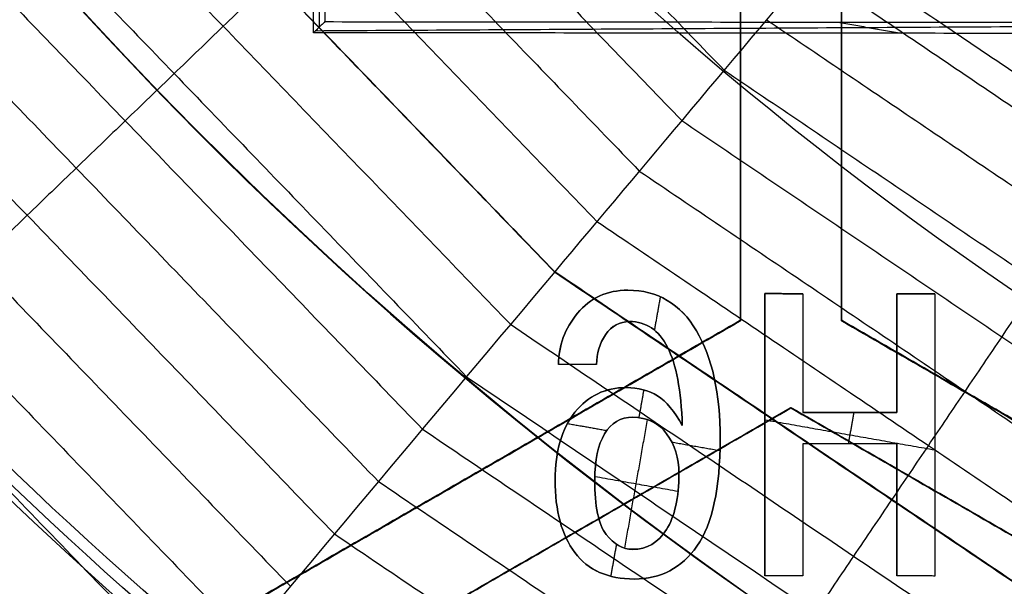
# Model space of a CAD drawing. Header units: millimetres. Extents: x -29.5 to 29.5, y -27.3 to 24.7.
# Tile 20 of 65: x -7.5 to -5.1, y -9.5 to -8.1. Entities that reach past the tile are written whole.
import ezdxf

# ---------------------------------------------------------------- set-up
doc = ezdxf.new("R2010")
doc.units = ezdxf.units.MM
for name, color, linetype, true_color in [('COTA', 252, 'Continuous', 0x696969), ('IGES level 1', 7, 'Continuous', 0xe5eaed), ('IGES level 16', 7, 'Continuous', 0xffffff), ('IGES level 3', 7, 'Continuous', 0xe5eaed), ('IGES level 5', 7, 'Continuous', 0xe5eaed), ('IGES level 7', 2, 'Continuous', 0xffff00), ('IGES level 8', 7, 'Continuous', 0xcad1ee)]:
    doc.layers.add(name, color=color, linetype=linetype, true_color=true_color)

# ---------------------------------------------------------------- blocks, each defined once
blk = doc.blocks.new('KIVI_5W_3D')
at = {"layer": 'IGES level 1', "extrusion": (0, 0, -1)}
for centre, radius in [((0, 0, 1.4), 26), ((0, 0, 0.85), 26), ((0, 0, 0.15), 25.85), ((0, 0), 25.7), ((0, 0), 21), ((0, 0), 19.75), ((0, 0), 19), ((0, 0, 0.85), 19)]:
    blk.add_arc(centre, radius, 270, 90, dxfattribs=at)
at = {"layer": 'IGES level 1'}
for centre, radius in [((0, 0, -0.3), 26), ((0, 0, -1.55), 25.85), ((0, 0, -1.7), 25.7), ((0, 0), 21), ((0, 0), 19.75), ((0, 0, -1.7), 19)]:
    blk.add_arc(centre, radius, 90, 270, dxfattribs=at)
at = {"layer": 'IGES level 16', "extrusion": (-2.14928e-33, -0.000431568, -1)}
blk.add_arc((0, -0.0017, -5.3), 14.25, 270, 90, dxfattribs=at)
at = {"layer": 'IGES level 16', "extrusion": (-5.91467e-37, 0.000431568, 1)}
for centre in [(0, -0.0017, 5.3), (0, -0.0017, 2.3)]:
    blk.add_arc(centre, 14.25, 90, 270, dxfattribs=at)
at = {"layer": 'IGES level 16', "extrusion": (0, 0.000431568, 1)}
blk.add_arc((0, -0.0017, 3.8), 14.25, 90, 270, dxfattribs=at)
at = {"layer": 'IGES level 16', "extrusion": (-2.2847e-33, 0.000431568, 1)}
blk.add_arc((0, -0.0017, 2.3), 14.25, 90, 270, dxfattribs=at)
at = {"layer": 'IGES level 16'}
for points in [[(-5.75, -5.4843, 5.3024), (-5.75, -7.505, 5.3032)], [(-5.75, -5.4843, 5.3024), (-5.75, -7.505, 5.3032)], [(-5.75, -7.5056, 3.8032), (-5.75, -5.4849, 3.8024)], [(-5.75, -7.5063, 2.3032), (-5.75, -5.4856, 2.3024)], [(-5.75, -5.4856, 2.3024), (-5.75, -7.5063, 2.3032)], [(-5.5, -7.505, 5.3032), (-5.5, -5.4843, 5.3024)], [(-5.5, -7.505, 5.3032), (-5.5, -5.4843, 5.3024)], [(-5.5, -7.5056, 3.8032), (-5.5, -5.4849, 3.8024)], [(-5.5, -5.4856, 2.3024), (-5.5, -7.5063, 2.3032)], [(-5.5, -7.5063, 2.3032), (-5.5, -5.4856, 2.3024)], [(-7.5, -8.5154, 5.3037), (-9.25, -7.505, 5.3032)], [(-7.5, -8.5154, 5.3037), (-9.25, -7.505, 5.3032)], [(-7.5, -8.516, 3.8037), (-9.25, -7.5056, 3.8032)], [(-9.25, -7.5063, 2.3032), (-7.5, -8.5166, 2.3037)], [(-7.5, -8.5166, 2.3037), (-9.25, -7.5063, 2.3032)], [(-5.75, -7.505, 5.3032), (-7.5, -8.5154, 5.3037)], [(-5.75, -7.505, 5.3032), (-7.5, -8.5154, 5.3037)], [(-7.5, -8.516, 3.8037), (-5.75, -7.5056, 3.8032)], [(-7.5, -8.5166, 2.3037), (-5.75, -7.5063, 2.3032)], [(-5.75, -7.5063, 2.3032), (-7.5, -8.5166, 2.3037)], [(-5.75, -7.5063, 2.3032), (-5.75, -7.505, 5.3032)], [(-5.75, -7.505, 5.3032), (-5.75, -7.5063, 2.3032)], [(-5.5, -7.5063, 2.3032), (-5.5, -7.505, 5.3032)], [(-3.75, -8.5154, 5.3037), (-5.5, -7.505, 5.3032)], [(-5.5, -7.505, 5.3032), (-5.5, -7.5063, 2.3032)], [(-3.75, -8.5154, 5.3037), (-5.5, -7.505, 5.3032)], [(-3.75, -8.516, 3.8037), (-5.5, -7.5056, 3.8032)], [(-5.5, -7.5063, 2.3032), (-3.75, -8.5166, 2.3037)], [(-3.75, -8.5166, 2.3037), (-5.5, -7.5063, 2.3032)], [(-7.375, -8.7319, 5.3038), (-5.625, -7.7215, 5.3033)], [(-7.375, -8.7319, 5.3038), (-5.625, -7.7215, 5.3033)], [(-5.625, -7.7221, 3.8033), (-7.375, -8.7325, 3.8038)], [(-5.625, -7.7228, 2.3033), (-7.375, -8.7332, 2.3038)], [(-7.375, -8.7332, 2.3038), (-5.625, -7.7228, 2.3033)], [(-5.625, -7.7215, 5.3033), (-5.625, -7.7228, 2.3033)], [(-5.625, -7.7228, 2.3033), (-5.625, -7.7215, 5.3033)], [(-5.625, -7.7215, 5.3033), (-3.875, -8.7319, 5.3038)], [(-5.625, -7.7215, 5.3033), (-3.875, -8.7319, 5.3038)], [(-3.875, -8.7325, 3.8038), (-5.625, -7.7221, 3.8033)], [(-3.875, -8.7332, 2.3038), (-5.625, -7.7228, 2.3033)], [(-5.625, -7.7228, 2.3033), (-3.875, -8.7332, 2.3038)], [(-6.625, -8.0102, 5.3035), (-6.625, -8.0115, 2.3035)]]:
    blk.add_open_spline(points, degree=1, dxfattribs=at)
at = {"layer": 'IGES level 3', "extrusion": (-9.31735e-33, -0.000431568, -1)}
blk.add_arc((0, -0.0017, -13.3), 18, 270, 90, dxfattribs=at)
at = {"layer": 'IGES level 3', "extrusion": (0, -0.000431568, -1)}
for centre, radius, end in [((0, -0.0017, -5.8), 18, 90), ((0, -0.0017, -10.05), 16.5, 90), ((0, -0.0017, -6.05), 15.25, 90), ((0, -0.0017, -0.05), 15.25, 90), ((0, -0.0017, -2.05), 13.5, 90), ((0, -0.0017, -3.8), 14.5, 355.11768)]:
    blk.add_arc(centre, radius, 270, end, dxfattribs=at)
at = {"layer": 'IGES level 3', "extrusion": (1.20605e-33, 0.000431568, 1)}
blk.add_arc((0, -0.0017, -1.7), 18, 90, 270, dxfattribs=at)
at = {"layer": 'IGES level 3', "extrusion": (-5.85066e-37, -0.000431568, -1)}
for centre, radius in [((0, -0.0017, 1.7), 18), ((0, -0.0017, -6.8), 15.25), ((0, -0.0017, -5.3), 15.25), ((0, -0.0017, -2.3), 14.5), ((0, -0.0017, -2.3), 13.5)]:
    blk.add_arc(centre, radius, 270, 90, dxfattribs=at)
at = {"layer": 'IGES level 3', "extrusion": (-4.58001e-35, 0.000431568, 1)}
blk.add_arc((0, -0.0017, -1.7), 17, 90, 270, dxfattribs=at)
at = {"layer": 'IGES level 3', "extrusion": (-1.61957e-33, -0.000431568, -1)}
blk.add_arc((0, -0.0017, -13.3), 16.5, 270, 90, dxfattribs=at)
at = {"layer": 'IGES level 3', "extrusion": (5.88253e-33, 0.000431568, 1)}
blk.add_arc((0, -0.0017, 6.8), 16.5, 90, 270, dxfattribs=at)
at = {"layer": 'IGES level 3', "extrusion": (-1.19526e-33, -0.000431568, -1)}
blk.add_arc((0, -0.0017, -6.8), 15.25, 270, 90, dxfattribs=at)
at = {"layer": 'IGES level 3', "extrusion": (-8.37162e-34, 0.000431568, 1)}
blk.add_arc((0, -0.0017, 5.3), 15.25, 90, 270, dxfattribs=at)
at = {"layer": 'IGES level 3', "extrusion": (3.59842e-33, -0.000431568, -1)}
blk.add_arc((0, -0.0017, -5.3), 14.5, 270, 90, dxfattribs=at)
at = {"layer": 'IGES level 3', "extrusion": (-3.59503e-36, 0.000431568, 1)}
for centre, radius in [((0, -0.0017, 5.3), 14.5), ((0, -0.0017, 2.3), 13.5), ((0, -0.0017, 1.8), 13.5)]:
    blk.add_arc(centre, radius, 90, 270, dxfattribs=at)
at = {"layer": 'IGES level 3', "extrusion": (-3.90669e-33, 0.000431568, 1)}
blk.add_arc((0, -0.0017, 2.3), 14.5, 90, 270, dxfattribs=at)
at = {"layer": 'IGES level 3', "extrusion": (2.76485e-33, -0.000431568, -1)}
blk.add_arc((0, -0.0017, -1.8), 13.5, 270, 90, dxfattribs=at)
at = {"layer": 'IGES level 5', "extrusion": (0, -0.000431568, -1)}
for centre, radius, start in [((0, -0.0017, -19.3), 20.5, 270.29085), ((0, -0.0017, -25.05), 20.25, 270.29085), ((0, -0.0017, -10.8), 17.25, 270.29085), ((0, -0.0017, -13.7), 16, 270.29085), ((0, -0.0017, -17.35), 13, 279.78961)]:
    blk.add_arc(centre, radius, start, 90.29085, dxfattribs=at)
at = {"layer": 'IGES level 5', "extrusion": (1.17595e-16, -0.000431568, -1)}
blk.add_arc((0, -0.0017, -24.8), 20.5, 270.29085, 90.29085, dxfattribs=at)
at = {"layer": 'IGES level 5', "extrusion": (1.16716e-16, -0.000431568, -1)}
blk.add_arc((0, -0.0017, -13.8), 20.5, 270.29085, 90.29085, dxfattribs=at)
at = {"layer": 'IGES level 5', "extrusion": (0, 0.000431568, 1)}
for centre, radius, start, end in [((0, -0.0017, 13.55), 20.25, 89.70915, 269.70915), ((0, -0.0017, 15.35), 12.75, 278.98367, 260.43464), ((0, -0.0017, 23.8), 10, 89.70915, 269.70915), ((0, -0.0017, 23.8), 8, 89.70915, 269.70915)]:
    blk.add_arc(centre, radius, start, end, dxfattribs=at)
at = {"layer": 'IGES level 5', "extrusion": (1.17199e-16, -0.000431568, -1)}
blk.add_arc((0, -0.0017, -25.3), 20, 270.29085, 90.29085, dxfattribs=at)
at = {"layer": 'IGES level 5', "extrusion": (-1.18102e-16, 0.000431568, 1)}
blk.add_arc((0, -0.0017, 13.3), 20, 89.70915, 269.70915, dxfattribs=at)
at = {"layer": 'IGES level 5', "extrusion": (-1.17561e-16, 0.000431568, 1)}
blk.add_arc((0, -0.0017, 13.3), 17.25, 89.70915, 269.70915, dxfattribs=at)
at = {"layer": 'IGES level 5', "extrusion": (1.17749e-16, -0.000431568, -1)}
blk.add_arc((0, -0.0017, -13.3), 17.25, 270.29085, 90.29085, dxfattribs=at)
at = {"layer": 'IGES level 5', "extrusion": (-1.17747e-16, 0.000431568, 1)}
blk.add_arc((0, -0.0017, 8.3), 17.25, 89.70915, 269.70915, dxfattribs=at)
at = {"layer": 'IGES level 5', "extrusion": (1.16523e-16, -0.000431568, -1)}
blk.add_arc((0, -0.0017, -19.1), 16, 270.29085, 90.29085, dxfattribs=at)
at = {"layer": 'IGES level 5', "extrusion": (-1.1765e-16, 0.000431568, 1)}
blk.add_arc((0, -0.0017, 8.3), 16, 89.70915, 269.70915, dxfattribs=at)
at = {"layer": 'IGES level 5', "extrusion": (1.1694e-16, -0.000431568, -1)}
blk.add_arc((0, -0.0017, -8.3), 16, 270.29085, 90.29085, dxfattribs=at)
at = {"layer": 'IGES level 5', "extrusion": (1.18775e-16, -0.000431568, -1)}
blk.add_arc((0, -0.0017, -19.1), 13, 279.78961, 90.29085, dxfattribs=at)
at = {"layer": 'IGES level 5', "extrusion": (-1.41169e-16, 0.000431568, 1)}
blk.add_arc((0, -0.0017, 15.6), 13, 89.70915, 260.21039, dxfattribs=at)
at = {"layer": 'IGES level 5', "extrusion": (4.33459e-16, -0.000431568, -1)}
blk.add_arc((0, -0.0017, -15.1), 12.5, 279.1897, 261.39199, dxfattribs=at)
at = {"layer": 'IGES level 5', "extrusion": (1.15397e-16, -0.000431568, -1)}
blk.add_arc((0, -0.0017, -25.3), 10, 270.29085, 90.29085, dxfattribs=at)
at = {"layer": 'IGES level 5', "extrusion": (-1.17199e-16, 0.000431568, 1)}
blk.add_arc((0, -0.0017, 22.3), 10, 89.70915, 269.70915, dxfattribs=at)
at = {"layer": 'IGES level 5', "extrusion": (1.19904e-16, -0.000431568, -1)}
blk.add_arc((0, -0.0017, -25.3), 8, 270.29085, 90.29085, dxfattribs=at)
at = {"layer": 'IGES level 5', "extrusion": (-1.17649e-16, 0.000431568, 1)}
blk.add_arc((0, -0.0017, 22.3), 8, 89.70915, 269.70915, dxfattribs=at)
at = {"layer": 'IGES level 7', "color": 254, "true_color": 0xcad1ee, "extrusion": (1.81343e-16, -0.000431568, -1)}
blk.add_arc((0, -0.0017, -6.8), 15, 190.05118, 10.05118, dxfattribs=at)
at = {"layer": 'IGES level 7', "color": 254, "true_color": 0xcad1ee, "extrusion": (1.16042e-12, -0.000431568, -1)}
blk.add_arc((0, -0.0017, -5.6826), 14.9022, 190.05118, 10.05118, dxfattribs=at)
at = {"layer": 'IGES level 7', "color": 254, "true_color": 0xcad1ee, "extrusion": (0, 0.000431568, 1)}
for centre, radius in [((0, -0.0017, 6.2413), 14.9511), ((0, -0.0017, 10.35), 7.9609)]:
    blk.add_arc(centre, radius, 169.94882, 349.94882, dxfattribs=at)
at = {"layer": 'IGES level 7', "color": 254, "true_color": 0xcad1ee, "extrusion": (2.1501e-11, 0.000431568, 1)}
blk.add_arc((0, -0.0017, 5.5), 14.703, 169.94882, 349.94882, dxfattribs=at)
at = {"layer": 'IGES level 7', "color": 254, "true_color": 0xcad1ee, "extrusion": (1.03568e-16, -0.000431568, -1)}
blk.add_arc((0, -0.0017, -5.5), 9, 190.05118, 10.05118, dxfattribs=at)
at = {"layer": 'IGES level 7', "color": 254, "true_color": 0xcad1ee, "extrusion": (7.64039e-16, 0.000431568, 1)}
blk.add_arc((0, -0.0017, 7.2), 7.85, 169.94882, 349.94882, dxfattribs=at)
at = {"layer": 'IGES level 7', "color": 254, "true_color": 0xcad1ee, "extrusion": (0, -0.000431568, -1)}
for centre, radius in [((0, -0.0017, -7.55), 7.6335), ((0, -0.0017, -8.25), 7.195), ((0, -0.0017, -9), 6.713)]:
    blk.add_arc(centre, radius, 190.05118, 10.05118, dxfattribs=at)
at = {"layer": 'IGES level 7', "color": 254, "true_color": 0xcad1ee, "extrusion": (2.49385e-16, -0.000431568, -1)}
blk.add_arc((0, -0.0017, -7.9), 7.417, 190.05118, 10.05118, dxfattribs=at)
at = {"layer": 'IGES level 7', "color": 254, "true_color": 0xcad1ee, "extrusion": (-1.75317e-17, -0.000431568, -1)}
blk.add_arc((0, -0.0017, -8.6), 6.973, 190.05118, 10.05118, dxfattribs=at)
at = {"layer": 'IGES level 7', "color": 254, "true_color": 0xcad1ee, "extrusion": (3.65363e-16, -0.000431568, -1)}
blk.add_arc((0, -0.0017, -9.4), 6.453, 190.05118, 10.05118, dxfattribs=at)
at = {"layer": 'IGES level 7', "color": 254, "true_color": 0xcad1ee, "extrusion": (2.4537e-15, 0.000431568, 1)}
blk.add_arc((0, -0.0017, 13.5), 8.0718, 190.36476, 329.53287, dxfattribs=at)
at = {"layer": 'IGES level 7', "color": 254, "true_color": 0xcad1ee}
blk.add_rational_spline([(14.6104, -2.589, 5.5537), (9.4311, -31.8098, 5.5663), (-19.7897, -26.6304, 5.564), (-14.6104, 2.5903, 5.5514)], [0.833073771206, 0.277691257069, 0.277691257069, 0.833073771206], degree=3, dxfattribs=at)
for points, degree in [([(-7.0965, -5.5303, 13.1153), (-5.7908, -6.8848, 13.1159)], 1), ([(-7.2253, -5.6308, 12.9447), (-5.8959, -7.0099, 12.9453)], 1), ([(-7.3542, -5.7314, 12.7658), (-6.0011, -7.1351, 12.7664)], 1), ([(-7.483, -5.8319, 12.5775), (-6.1062, -7.2602, 12.5781)], 1), ([(-7.6119, -5.9325, 12.3786), (-6.2114, -7.3854, 12.3792)], 1), ([(-6.2109, -7.3849, 12.3799), (-7.6114, -5.9321, 12.3792)], 1), ([(-7.7457, -6.0369, 12.2063), (-6.3205, -7.5153, 12.2069)], 1), ([(-7.8795, -6.1413, 12.0268), (-6.4297, -7.6453, 12.0274)], 1), ([(-8.0133, -6.2458, 11.8398), (-6.5389, -7.7753, 11.8404)], 1), ([(-8.1471, -6.3502, 11.6447), (-6.6481, -7.9052, 11.6454)], 1), ([(-8.2809, -6.4546, 11.441), (-6.7573, -8.0352, 11.4417)], 1), ([(-8.4147, -6.5591, 11.2277), (-6.8665, -8.1652, 11.2284)], 1), ([(-5.5338, -6.5789, 13.5028), (-5.7595, -6.8475, 13.1798), (-5.9852, -7.1162, 12.8197), (-6.2109, -7.3849, 12.3799)], 3), ([(-4.0442, -7.5855, 13.5033), (-5.5338, -6.5789, 13.5028)], 1), ([(-5.5805, -6.6345, 13.4354), (-4.0783, -7.6497, 13.4358)], 1), ([(-8.5485, -6.6635, 11.0037), (-6.9756, -8.2952, 11.0044)], 1), ([(-5.6857, -6.7596, 13.279), (-4.1552, -7.7939, 13.2794)], 1), ([(-8.6823, -6.768, 10.7679), (-7.0848, -8.4251, 10.7686)], 1), ([(-8.6822, -6.7679, 10.768), (-7.0848, -8.4251, 10.7687)], 1), ([(-8.8211, -6.8762, 10.5697), (-7.1981, -8.5599, 10.5705)], 1), ([(-5.7908, -6.8848, 13.1159), (-4.232, -7.9382, 13.1163)], 1), ([(-8.9598, -6.9845, 10.3635), (-7.3113, -8.6947, 10.3642)], 1), ([(-5.8959, -7.0099, 12.9453), (-4.3089, -8.0825, 12.9458)], 1), ([(-9.0986, -7.0929, 10.1488), (-7.4245, -8.8295, 10.1495)], 1), ([(-6.0011, -7.1351, 12.7664), (-4.3857, -8.2268, 12.7669)], 1), ([(-6.1062, -7.2602, 12.5781), (-4.4625, -8.371, 12.5786)], 1), ([(-6.2109, -7.3849, 12.3799), (-6.5022, -7.7316, 11.9299), (-6.7935, -8.0783, 11.415), (-7.0848, -8.4251, 10.7687)], 3), ([(-6.2114, -7.3854, 12.3792), (-4.5394, -8.5153, 12.3797)], 1), ([(-4.5391, -8.5147, 12.3803), (-6.2109, -7.3849, 12.3799)], 1), ([(-6.3205, -7.5153, 12.2069), (-4.6192, -8.6651, 12.2074)], 1), ([(-6.4297, -7.6453, 12.0274), (-4.699, -8.815, 12.0279)], 1), ([(-6.5389, -7.7753, 11.8404), (-4.7787, -8.9648, 11.8409)], 1), ([(-6.6481, -7.9052, 11.6454), (-4.8585, -9.1146, 11.6459)], 1), ([(-6.7573, -8.0352, 11.4417), (-4.9383, -9.2645, 11.4422)], 1)]:
    blk.add_open_spline(points, degree=degree, dxfattribs=at)
for points, knots in [([(-6.9111, -6.6585, 12.3795), (-6.9113, -6.6586, 12.3793), (-6.952, -6.6978, 12.3229), (-7.0331, -6.7761, 12.2078), (-7.1546, -6.8933, 12.0284), (-7.2761, -7.0105, 11.8414), (-7.3976, -7.1277, 11.6465), (-7.5191, -7.2449, 11.4429), (-7.6406, -7.3621, 11.2298), (-7.7621, -7.4793, 11.0061), (-7.843, -7.5574, 10.8491), (-7.8835, -7.5965, 10.7684)], [0, 0, 0, 0, 0.0004921, 0.1254376, 0.2503831, 0.3753286, 0.500274, 0.6252195, 0.750165, 0.8751105, 1, 1, 1, 1]), ([(-4.789, -7.0822, 13.5031), (-4.8025, -7.1022, 13.4808), (-4.8463, -7.167, 13.4077), (-4.9204, -7.2768, 13.2803), (-5.0114, -7.4115, 13.1173), (-5.1024, -7.5462, 12.9469), (-5.1934, -7.6809, 12.7682), (-5.2842, -7.8154, 12.5804), (-5.3448, -7.9051, 12.4481), (-5.375, -7.9498, 12.3801)], [0.3786315, 0.3786315, 0.3786315, 0.3786315, 0.4215073, 0.5179886, 0.61447, 0.7109513, 0.8074326, 0.9039139, 1, 1, 1, 1]), ([(-5.375, -7.9498, 12.3801), (-5.3751, -7.95, 12.3799), (-5.4067, -7.9968, 12.3234), (-5.4698, -8.0902, 12.2084), (-5.5643, -8.2301, 12.0289), (-5.6588, -8.37, 11.842), (-5.7533, -8.5099, 11.6471), (-5.8478, -8.6498, 11.4435), (-5.9423, -8.7897, 11.2304), (-6.0368, -8.9296, 11.0067), (-6.0997, -9.0229, 10.8497), (-6.1312, -9.0695, 10.769)], [0, 0, 0, 0, 0.0004921, 0.1254376, 0.2503831, 0.3753286, 0.500274, 0.6252195, 0.750165, 0.8751105, 1, 1, 1, 1])]:
    blk.add_open_spline(points, degree=3, knots=knots, dxfattribs=at)
at = {"layer": 'IGES level 8', "color": 2, "true_color": 0xffff00, "extrusion": (6.06132e-15, 0.000431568, 1)}
blk.add_arc((0, -0.0017, 13.55), 7.75, 169.94882, 284.36176, dxfattribs=at)
at = {"layer": 'IGES level 8', "color": 2, "true_color": 0xffff00, "extrusion": (0, -0.000431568, -1)}
for centre, radius, start, end in [((0, -0.0017, -13.675), 7.625, 256.33878, 10.05118), ((0, -0.0017, -12.097), 11.7719, 178.32119, 321.78118), ((0, -0.0017, -13.222), 10.9462, 280.05118, 321.03001)]:
    blk.add_arc(centre, radius, start, end, dxfattribs=at)
at = {"layer": 'IGES level 8', "color": 2, "true_color": 0xffff00, "extrusion": (-2.60833e-16, -0.000431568, -1)}
blk.add_arc((0, -0.0017, -13.8), 7.5, 257.06959, 10.05118, dxfattribs=at)
at = {"layer": 'IGES level 8', "color": 2, "true_color": 0xffff00, "extrusion": (-2.49387e-15, 0.000431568, 1)}
blk.add_arc((0, -0.0017, 11.3), 12.5688, 217.37975, 2.51789, dxfattribs=at)
at = {"layer": 'IGES level 8', "color": 2, "true_color": 0xffff00, "extrusion": (0, 0.000431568, 1)}
blk.add_arc((0, -0.0017, 12.175), 13.4234, 224.74268, 349.94882, dxfattribs=at)
at = {"layer": 'IGES level 8', "color": 2, "true_color": 0xffff00, "extrusion": (-8.01507e-16, 0.000431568, 1)}
blk.add_arc((0, -0.0017, 11.3), 13.3469, 224.74268, 349.94882, dxfattribs=at)
at = {"layer": 'IGES level 8', "color": 2, "true_color": 0xffff00, "extrusion": (-1.99434e-16, -0.000431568, -1)}
blk.add_arc((0, -0.0017, -13.55), 10.9175, 280.05118, 321.15547, dxfattribs=at)
at = {"layer": 'IGES level 8', "color": 2, "true_color": 0xffff00, "extrusion": (-3.0967e-11, -0.000431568, -1)}
blk.add_arc((0, -0.0017, -12.8939), 10.9749, 280.05118, 320.81921, dxfattribs=at)
at = {"layer": 'IGES level 8', "color": 2, "true_color": 0xffff00}
for points in [[(-6.7932, -4.9532, 14.6965), (-6.7952, -6.7785, 14.7085)], [(-6.7794, -4.9424, 14.3021), (-6.781, -6.7645, 14.3029)], [(-6.809, -6.7921, 15.1029), (-6.8074, -4.9643, 15.1021)], [(-6.781, -6.7645, 14.3029), (-6.809, -6.7921, 15.1029)], [(-4.0535, -6.7714, 14.4317), (-6.8046, -6.7877, 14.9759)], [(-6.781, -6.7645, 14.3029), (-4.0507, -6.7669, 14.3029)], [(-5.5091, -6.7656, 14.3029), (-5.3507, -6.7934, 15.1029)], [(-4.0681, -6.7945, 15.1029), (-6.809, -6.7921, 15.1029)], [(-6.0293, -7.4306, 15.1532), (-6.0293, -7.4307, 15.1032)], [(-5.9491, -7.4468, 15.1532), (-5.9638, -7.5297, 15.1533)], [(-5.6901, -8.1392, 15.1535), (-5.6895, -7.4392, 15.1532)], [(-5.6901, -8.1392, 15.1035), (-5.6895, -7.4392, 15.1032)], [(-5.6895, -7.4392, 15.1282), (-5.6901, -8.1392, 15.1285)], [(-5.6895, -7.4392, 15.1532), (-5.5953, -7.4393, 15.1532)], [(-5.6895, -7.4392, 15.1532), (-5.6895, -7.4392, 15.1032)], [(-5.6895, -7.4392, 15.1032), (-5.5953, -7.4393, 15.1032)], [(-5.5953, -7.4393, 15.1282), (-5.6895, -7.4392, 15.1282)], [(-5.6424, -7.4392, 15.1032), (-5.6424, -7.4392, 15.1532)], [(-5.5953, -7.4393, 15.1032), (-5.5956, -7.734, 15.1033)], [(-5.5953, -7.4393, 15.1532), (-5.5956, -7.734, 15.1533)], [(-5.5953, -7.4393, 15.1282), (-5.5956, -7.734, 15.1283)], [(-5.5953, -7.4393, 15.1032), (-5.5953, -7.4393, 15.1532)], [(-5.3624, -7.7342, 15.1533), (-5.3622, -7.4395, 15.1532)], [(-5.3624, -7.7342, 15.1033), (-5.3622, -7.4395, 15.1032)], [(-5.3622, -7.4395, 15.1282), (-5.3624, -7.7342, 15.1283)], [(-5.3622, -7.4395, 15.1032), (-5.3622, -7.4395, 15.1532)], [(-5.3622, -7.4395, 15.1532), (-5.2679, -7.4396, 15.1532)], [(-5.3622, -7.4395, 15.1032), (-5.2679, -7.4396, 15.1032)], [(-5.2679, -7.4396, 15.1282), (-5.3622, -7.4395, 15.1282)], [(-5.3151, -7.4395, 15.1032), (-5.3151, -7.4395, 15.1532)], [(-5.2679, -7.4396, 15.1032), (-5.2686, -8.1396, 15.1035)], [(-5.2679, -7.4396, 15.1532), (-5.2686, -8.1396, 15.1535)], [(-5.2679, -7.4396, 15.1282), (-5.2686, -8.1396, 15.1285)], [(-5.2679, -7.4396, 15.1032), (-5.2679, -7.4396, 15.1532)], [(-6.1543, -7.4879, 15.1532), (-6.1543, -7.4879, 15.1032)], [(-6.0252, -7.5083, 15.1532), (-6.0252, -7.5084, 15.1032)], [(-6.0847, -7.5411, 15.1533), (-6.0847, -7.5411, 15.1033)], [(-5.8596, -7.5311, 15.1533), (-5.8596, -7.5312, 15.1033)], [(-5.9312, -7.5719, 15.1533), (-5.9312, -7.572, 15.1033)], [(-5.5954, -7.5866, 15.1533), (-5.5954, -7.5867, 15.1033)], [(-5.3623, -7.5869, 15.1033), (-5.3623, -7.5868, 15.1533)], [(-6.1072, -7.6148, 15.1033), (-6.2014, -7.6147, 15.1033)], [(-6.2014, -7.6147, 15.1033), (-6.2014, -7.6147, 15.1533)], [(-6.1072, -7.6148, 15.1533), (-6.2014, -7.6147, 15.1533)], [(-6.1072, -7.6148, 15.1283), (-6.2014, -7.6147, 15.1283)], [(-6.1543, -7.6147, 15.1033), (-6.1543, -7.6147, 15.1533)], [(-6.1072, -7.6148, 15.1033), (-6.1072, -7.6148, 15.1533)], [(-6.0336, -7.6722, 15.1533), (-6.0336, -7.6722, 15.1033)], [(-5.9901, -7.6778, 15.1533), (-6.0023, -7.7468, 15.1533)], [(-5.9559, -7.6928, 15.1533), (-5.9559, -7.6928, 15.1033)], [(-6.1607, -7.7335, 15.1533), (-6.1607, -7.7335, 15.1033)], [(-5.5956, -7.734, 15.1033), (-5.5956, -7.734, 15.1533)], [(-5.5956, -7.734, 15.1533), (-5.3624, -7.7342, 15.1533)], [(-5.5956, -7.734, 15.1033), (-5.3624, -7.7342, 15.1033)], [(-5.3624, -7.7342, 15.1283), (-5.5956, -7.734, 15.1283)], [(-5.4692, -7.7341, 15.1533), (-5.483, -7.8118, 15.1534)], [(-5.479, -7.7341, 15.1033), (-5.479, -7.7341, 15.1533)], [(-5.3624, -7.7342, 15.1033), (-5.3624, -7.7342, 15.1533)], [(-6.1792, -7.7613, 15.1534), (-6.0817, -7.7786, 15.1534)], [(-5.9814, -7.7514, 15.1033), (-6.038, -8.0705, 15.1035)], [(-6.0173, -7.7459, 15.1533), (-6.0173, -7.7459, 15.1033)], [(-5.6898, -7.752, 15.1533), (-5.2683, -7.8267, 15.1534)], [(-6.087, -7.7867, 15.1534), (-6.087, -7.7867, 15.1034)], [(-5.9335, -7.7869, 15.1534), (-5.9335, -7.7869, 15.1034)], [(-5.8946, -7.7666, 15.1034), (-5.8946, -7.7666, 15.1534)], [(-5.6898, -7.7892, 15.1034), (-5.6898, -7.7892, 15.1534)], [(-5.9207, -7.8072, 15.1534), (-5.8009, -7.8284, 15.1534)], [(-5.8006, -7.7993, 15.1534), (-5.8006, -7.7993, 15.1034)], [(-5.5956, -7.8117, 15.1034), (-5.5959, -8.1393, 15.1035)], [(-5.5956, -7.8117, 15.1534), (-5.5959, -8.1393, 15.1535)], [(-5.5956, -7.8117, 15.1284), (-5.5959, -8.1393, 15.1285)], [(-5.3625, -7.8119, 15.1034), (-5.5956, -7.8117, 15.1034)], [(-5.5956, -7.8117, 15.1034), (-5.5956, -7.8117, 15.1534)], [(-5.3625, -7.8119, 15.1534), (-5.5956, -7.8117, 15.1534)], [(-5.3625, -7.8119, 15.1284), (-5.5956, -7.8117, 15.1284)], [(-5.4791, -7.8118, 15.1034), (-5.4791, -7.8118, 15.1534)], [(-5.3628, -8.1395, 15.1535), (-5.3625, -7.8119, 15.1534)], [(-5.3628, -8.1395, 15.1035), (-5.3625, -7.8119, 15.1034)], [(-5.3625, -7.8119, 15.1284), (-5.3628, -8.1395, 15.1285)], [(-5.3625, -7.8119, 15.1034), (-5.3625, -7.8119, 15.1534)], [(-5.2683, -7.7896, 15.1534), (-5.2683, -7.7896, 15.1034)], [(-5.9029, -7.8851, 15.1034), (-5.9029, -7.8851, 15.1534)], [(-6.2099, -7.9014, 15.1534), (-6.2099, -7.9014, 15.1034)], [(-6.1117, -7.9014, 15.1534), (-6.1117, -7.9015, 15.1034)], [(-6.1116, -7.8925, 15.1034), (-5.905, -7.9291, 15.1034)], [(-5.5958, -7.9755, 15.1534), (-5.5958, -7.9755, 15.1034)], [(-5.3626, -7.9757, 15.1034), (-5.3626, -7.9757, 15.1534)], [(-5.9337, -8.0244, 15.1535), (-5.9337, -8.0244, 15.1035)], [(-6.0832, -8.0366, 15.1535), (-6.0832, -8.0366, 15.1035)], [(-6.161, -8.0816, 15.1535), (-6.161, -8.0816, 15.1035)], [(-6.0579, -8.0608, 15.1535), (-6.072, -8.1403, 15.1535)], [(-6.0176, -8.0735, 15.1535), (-6.0176, -8.0735, 15.1035)], [(-5.8582, -8.0653, 15.1535), (-5.8582, -8.0654, 15.1035)], [(-6.0137, -8.1471, 15.1535), (-6.0137, -8.1472, 15.1035)], [(-5.5959, -8.1393, 15.1035), (-5.6901, -8.1392, 15.1035)], [(-5.6901, -8.1392, 15.1035), (-5.6901, -8.1392, 15.1535)], [(-5.5959, -8.1393, 15.1535), (-5.6901, -8.1392, 15.1535)], [(-5.5959, -8.1393, 15.1285), (-5.6901, -8.1392, 15.1285)], [(-5.643, -8.1392, 15.1035), (-5.643, -8.1392, 15.1535)], [(-5.5959, -8.1393, 15.1035), (-5.5959, -8.1393, 15.1535)], [(-5.2686, -8.1396, 15.1035), (-5.3628, -8.1395, 15.1035)], [(-5.3628, -8.1395, 15.1035), (-5.3628, -8.1395, 15.1535)], [(-5.2686, -8.1396, 15.1535), (-5.3628, -8.1395, 15.1535)], [(-5.2686, -8.1396, 15.1285), (-5.3628, -8.1395, 15.1285)], [(-5.3157, -8.1395, 15.1035), (-5.3157, -8.1395, 15.1535)], [(-5.2686, -8.1396, 15.1035), (-5.2686, -8.1396, 15.1535)]]:
    blk.add_open_spline(points, degree=1, dxfattribs=at)
for points, knots in [([(-6.2014, -7.6147, 15.1533), (-6.2014, -7.5682, 15.1533), (-6.1857, -7.526, 15.1532), (-6.1228, -7.4497, 15.1532), (-6.0811, -7.4306, 15.1532), (-5.9557, -7.4307, 15.1532), (-5.8992, -7.4642, 15.1532), (-5.8201, -7.5979, 15.1533), (-5.8005, -7.6874, 15.1533), (-5.8007, -7.9223, 15.1534), (-5.82, -8.0108, 15.1535), (-5.8964, -8.12, 15.1535), (-5.9482, -8.1472, 15.1535), (-6.0791, -8.1471, 15.1535), (-6.1283, -8.1252, 15.1535), (-6.1938, -8.0378, 15.1535), (-6.21, -7.9777, 15.1534), (-6.2099, -7.8304, 15.1534), (-6.1935, -7.7745, 15.1534), (-6.1607, -7.7335, 15.1533)], [-1, -1, -1, -1, -0.920541, -0.920541, -0.840886, -0.840886, -0.727599, -0.727599, -0.614552, -0.614552, -0.490259, -0.490259, -0.365672, -0.365672, -0.241085, -0.241085, -0.116148, -0.116148, 0, 0, 0, 0]), ([(-6.2014, -7.6147, 15.1033), (-6.2014, -7.5683, 15.1033), (-6.1857, -7.526, 15.1032), (-6.1228, -7.4498, 15.1032), (-6.0811, -7.4306, 15.1032), (-5.9557, -7.4307, 15.1032), (-5.8992, -7.4642, 15.1032), (-5.8201, -7.598, 15.1033), (-5.8005, -7.6874, 15.1033), (-5.8007, -7.9223, 15.1034), (-5.82, -8.0108, 15.1035), (-5.8964, -8.12, 15.1035), (-5.9482, -8.1472, 15.1035), (-6.0791, -8.1471, 15.1035), (-6.1283, -8.1253, 15.1035), (-6.1938, -8.0378, 15.1035), (-6.21, -7.9777, 15.1034), (-6.2099, -7.8304, 15.1034), (-6.1935, -7.7746, 15.1034), (-6.1607, -7.7335, 15.1033)], [-1, -1, -1, -1, -0.920541, -0.920541, -0.840886, -0.840886, -0.727599, -0.727599, -0.614552, -0.614552, -0.490259, -0.490259, -0.365672, -0.365672, -0.241085, -0.241085, -0.116148, -0.116148, 0, 0, 0, 0]), ([(-6.1607, -7.7335, 15.1283), (-6.1935, -7.7745, 15.1284), (-6.2099, -7.8304, 15.1284), (-6.21, -7.9777, 15.1284), (-6.1938, -8.0378, 15.1285), (-6.1283, -8.1252, 15.1285), (-6.0791, -8.1471, 15.1285), (-5.9482, -8.1472, 15.1285), (-5.8964, -8.12, 15.1285), (-5.82, -8.0108, 15.1285), (-5.8007, -7.9223, 15.1284), (-5.8005, -7.6874, 15.1283), (-5.8201, -7.598, 15.1283), (-5.8992, -7.4642, 15.1282), (-5.9557, -7.4307, 15.1282), (-6.0811, -7.4306, 15.1282), (-6.1228, -7.4497, 15.1282), (-6.1857, -7.526, 15.1282), (-6.2014, -7.5683, 15.1283), (-6.2014, -7.6147, 15.1283)], [0, 0, 0, 0, 0.116148, 0.116148, 0.241085, 0.241085, 0.365672, 0.365672, 0.490259, 0.490259, 0.614552, 0.614552, 0.727599, 0.727599, 0.840886, 0.840886, 0.920541, 0.920541, 1, 1, 1, 1]), ([(-5.8946, -7.7666, 15.1534), (-5.8972, -7.6792, 15.1533), (-5.9094, -7.6144, 15.1533), (-5.9531, -7.5295, 15.1533), (-5.9843, -7.5084, 15.1532), (-6.0497, -7.5083, 15.1532), (-6.0697, -7.5192, 15.1532), (-6.0997, -7.563, 15.1533), (-6.1072, -7.5875, 15.1533), (-6.1072, -7.6148, 15.1533)], [-1, -1, -1, -1, -0.687683, -0.687683, -0.375367, -0.375367, -0.187683, -0.187683, 0, 0, 0, 0]), ([(-5.8946, -7.7666, 15.1034), (-5.8972, -7.6793, 15.1033), (-5.9094, -7.6144, 15.1033), (-5.9531, -7.5295, 15.1033), (-5.9843, -7.5084, 15.1032), (-6.0497, -7.5083, 15.1032), (-6.0697, -7.5193, 15.1032), (-6.0997, -7.563, 15.1033), (-6.1072, -7.5875, 15.1033), (-6.1072, -7.6148, 15.1033)], [-1, -1, -1, -1, -0.687683, -0.687683, -0.375367, -0.375367, -0.187683, -0.187683, 0, 0, 0, 0]), ([(-6.1072, -7.6148, 15.1283), (-6.1072, -7.5875, 15.1283), (-6.0997, -7.563, 15.1283), (-6.0697, -7.5193, 15.1282), (-6.0497, -7.5083, 15.1282), (-5.9843, -7.5084, 15.1282), (-5.9531, -7.5295, 15.1283), (-5.9094, -7.6144, 15.1283), (-5.8972, -7.6793, 15.1283), (-5.8946, -7.7666, 15.1284)], [0, 0, 0, 0, 0.187683, 0.187683, 0.375367, 0.375367, 0.687683, 0.687683, 1, 1, 1, 1]), ([(-6.1607, -7.7335, 15.1533), (-6.1278, -7.6927, 15.1533), (-6.0856, -7.6722, 15.1533), (-6.0036, -7.6722, 15.1533), (-5.9778, -7.6792, 15.1533), (-5.934, -7.7065, 15.1533), (-5.9137, -7.731, 15.1533), (-5.8946, -7.7666, 15.1534)], [-1, -1, -1, -1, -0.535163, -0.535163, -0.267581, -0.267581, 0, 0, 0, 0]), ([(-6.1607, -7.7335, 15.1033), (-6.1278, -7.6927, 15.1033), (-6.0856, -7.6722, 15.1033), (-6.0036, -7.6723, 15.1033), (-5.9778, -7.6792, 15.1033), (-5.934, -7.7065, 15.1033), (-5.9137, -7.7311, 15.1033), (-5.8946, -7.7666, 15.1034)], [-1, -1, -1, -1, -0.535163, -0.535163, -0.267581, -0.267581, 0, 0, 0, 0]), ([(-5.8946, -7.7666, 15.1284), (-5.9137, -7.731, 15.1283), (-5.934, -7.7065, 15.1283), (-5.9778, -7.6792, 15.1283), (-6.0036, -7.6722, 15.1283), (-6.0856, -7.6722, 15.1283), (-6.1278, -7.6927, 15.1283), (-6.1607, -7.7335, 15.1283)], [0, 0, 0, 0, 0.267581, 0.267581, 0.535163, 0.535163, 1, 1, 1, 1]), ([(-6.0832, -8.0366, 15.1535), (-6.1022, -8.012, 15.1535), (-6.1118, -7.9669, 15.1534), (-6.1117, -7.8523, 15.1534), (-6.1034, -7.8141, 15.1534), (-6.0708, -7.7594, 15.1533), (-6.0475, -7.7459, 15.1533), (-5.9818, -7.7459, 15.1533), (-5.954, -7.7596, 15.1533), (-5.9129, -7.8142, 15.1534), (-5.9029, -7.8469, 15.1534), (-5.9029, -7.8851, 15.1534)], [0, 0, 0, 0, 0.23465, 0.23465, 0.41081, 0.41081, 0.586061, 0.586061, 0.792566, 0.792566, 1, 1, 1, 1]), ([(-5.9029, -7.8851, 15.1034), (-5.9029, -7.847, 15.1034), (-5.9129, -7.8143, 15.1034), (-5.954, -7.7596, 15.1033), (-5.9818, -7.746, 15.1033), (-6.0475, -7.7459, 15.1033), (-6.0708, -7.7595, 15.1033), (-6.1034, -7.8142, 15.1034), (-6.1117, -7.8523, 15.1034), (-6.1118, -7.9669, 15.1034), (-6.1022, -8.012, 15.1035), (-6.0832, -8.0366, 15.1035)], [-1, -1, -1, -1, -0.792566, -0.792566, -0.586061, -0.586061, -0.41081, -0.41081, -0.23465, -0.23465, 0, 0, 0, 0]), ([(-6.0832, -8.0366, 15.1285), (-6.1022, -8.012, 15.1285), (-6.1118, -7.9669, 15.1284), (-6.1117, -7.8523, 15.1284), (-6.1034, -7.8142, 15.1284), (-6.0708, -7.7594, 15.1283), (-6.0475, -7.7459, 15.1283), (-5.9818, -7.746, 15.1283), (-5.954, -7.7596, 15.1283), (-5.9129, -7.8143, 15.1284), (-5.9029, -7.847, 15.1284), (-5.9029, -7.8851, 15.1284)], [0, 0, 0, 0, 0.23465, 0.23465, 0.41081, 0.41081, 0.586061, 0.586061, 0.792566, 0.792566, 1, 1, 1, 1]), ([(-5.9029, -7.8851, 15.1534), (-5.903, -7.9452, 15.1534), (-5.9132, -7.9916, 15.1534), (-5.9543, -8.0572, 15.1535), (-5.9821, -8.0735, 15.1535), (-6.0422, -8.0734, 15.1535), (-6.0641, -8.0611, 15.1535), (-6.0832, -8.0366, 15.1535)], [0, 0, 0, 0, 0.371486, 0.371486, 0.742972, 0.742972, 1, 1, 1, 1]), ([(-6.0832, -8.0366, 15.1035), (-6.0641, -8.0612, 15.1035), (-6.0422, -8.0735, 15.1035), (-5.9821, -8.0735, 15.1035), (-5.9543, -8.0572, 15.1035), (-5.9132, -7.9916, 15.1034), (-5.903, -7.9452, 15.1034), (-5.9029, -7.8851, 15.1034)], [-1, -1, -1, -1, -0.742972, -0.742972, -0.371486, -0.371486, 0, 0, 0, 0]), ([(-5.9029, -7.8851, 15.1284), (-5.903, -7.9452, 15.1284), (-5.9132, -7.9916, 15.1284), (-5.9543, -8.0572, 15.1285), (-5.9821, -8.0735, 15.1285), (-6.0422, -8.0734, 15.1285), (-6.0641, -8.0611, 15.1285), (-6.0832, -8.0366, 15.1285)], [0, 0, 0, 0, 0.371486, 0.371486, 0.742972, 0.742972, 1, 1, 1, 1])]:
    blk.add_open_spline(points, degree=3, knots=knots, dxfattribs=at)

msp = doc.modelspace()

# ---------------------------------------------------------------- block references
at = {"layer": 'COTA'}
msp.add_blockref('KIVI_5W_3D', (0, -1.3, 8.9685), dxfattribs=at)

doc.saveas('drawing.dxf')
